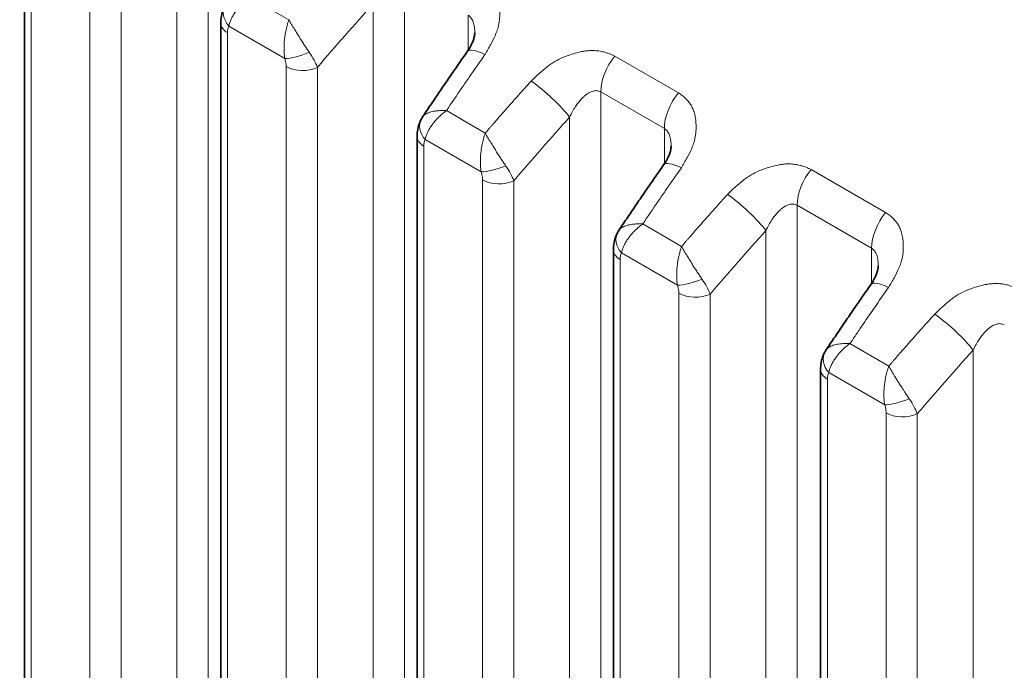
# Model space of a CAD drawing. Header units: millimetres. Extents: x 5 to 415, y 5 to 292.
# Tile 180 of 199: x 372.43 to 378.84, y 246.7 to 250.93. Entities that reach past the tile are written whole.
import ezdxf

# ---------------------------------------------------------------- set-up
doc = ezdxf.new("R2010")
doc.units = ezdxf.units.MM
doc.layers.add('Sichtbar (ISO)', color=7, linetype='Continuous', lineweight=35)
doc.layers.add('Sichtbar schmal (ISO)', color=7, linetype='Continuous', lineweight=18)

msp = doc.modelspace()

# ---------------------------------------------------------------- linework, layer by layer
at = {"layer": 'Sichtbar (ISO)'}
for p, q in [((372.46368646, 251.64447496), (372.46368646, 243.90482257)), ((373.74105738, 250.90698451), (373.74105738, 243.16724368)), ((375.39400313, 250.84489443), (375.39400313, 250.84489393)), ((375.9200807, 250.66107791), (375.92007403, 250.66108013)), ((375.05495536, 250.29791374), (375.05495429, 250.29791213)), ((375.01842831, 250.16949406), (375.01842831, 242.42967303)), ((376.67137405, 250.10740398), (376.67137405, 250.10740348)), ((376.33232629, 249.5604233), (376.33232521, 249.56042168)), ((376.29579923, 249.43200362), (376.29579923, 241.69213779)), ((378.01945565, 249.32908871), (378.01945565, 249.3290882)), ((377.64388083, 248.65368834), (377.64388083, 240.91384371))]:
    msp.add_line(p, q, dxfattribs=at)
for points, knots in [([(391.17686999, 249.23971956), (386.01031567, 252.22261198), (380.84376135, 255.2055044), (370.51065272, 261.17128924), (365.3440984, 264.15418165), (360.17756917, 267.13708788)], [0.0000081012, 0.0000081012, 0.0000081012, 0.0000081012, 4.3839604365, 4.3839604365, 8.7679127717, 8.7679127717, 8.7679127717, 8.7679127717]), ([(373.74105738, 250.9069845), (373.74105738, 250.93842397), (373.74644792, 250.97021735), (373.76179934, 251.00759787), (373.76575018, 251.01572007), (373.77023326, 251.02354792)], [0, 0, 0, 0, 0.019874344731, 0.019874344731, 0.025545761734, 0.025545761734, 0.025545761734, 0.025545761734]), ([(375.34542, 250.72305475), (375.36036193, 250.74446223), (375.3724391, 250.76667303), (375.38409116, 250.79564994), (375.38693222, 250.80418586), (375.39271536, 250.82576689), (375.39400312, 250.83749667), (375.39400313, 250.84489393)], [0, 0, 0, 0, 0.017002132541, 0.017002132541, 0.024501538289, 0.024501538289, 0.037731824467, 0.037731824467, 0.037731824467, 0.037731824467]), ([(375.05495557, 250.29791367), (375.07410313, 250.32654656), (375.09329484, 250.35512264), (375.1317656, 250.41215971), (375.15104464, 250.44062071), (375.1896891, 250.4974262), (375.20905451, 250.52577068), (375.24787073, 250.58234168), (375.26732154, 250.6105682), (375.30630759, 250.66690184), (375.32584282, 250.69500897), (375.34541978, 250.72305568)], [5.717025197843, 5.717025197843, 5.717025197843, 5.717025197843, 5.724219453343, 5.724219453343, 5.731413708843, 5.731413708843, 5.738607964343, 5.738607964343, 5.745802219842, 5.745802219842, 5.752996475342, 5.752996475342, 5.752996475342, 5.752996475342]), ([(375.01842831, 250.16949405), (375.0184283, 250.20093352), (375.02381884, 250.23272691), (375.03917027, 250.27010743), (375.04312111, 250.27822962), (375.04760419, 250.28605748)], [0, 0, 0, 0, 0.019874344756, 0.019874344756, 0.025545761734, 0.025545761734, 0.025545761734, 0.025545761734]), ([(376.62279092, 249.9855643), (376.63773285, 250.00697179), (376.64981002, 250.02918258), (376.66146208, 250.05815949), (376.66430315, 250.06669541), (376.67008629, 250.08827644), (376.67137405, 250.10000623), (376.67137405, 250.10740348)], [0, 0, 0, 0, 0.017002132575, 0.017002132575, 0.024501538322, 0.024501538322, 0.037731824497, 0.037731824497, 0.037731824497, 0.037731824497]), ([(376.3323265, 249.56042323), (376.35147406, 249.58905611), (376.37066577, 249.61763219), (376.40913652, 249.67466927), (376.42841557, 249.70313027), (376.46706002, 249.75993575), (376.48642543, 249.78828023), (376.52524166, 249.84485123), (376.54469247, 249.87307775), (376.58367851, 249.92941139), (376.60321375, 249.95751852), (376.6227907, 249.98556523)], [5.717025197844, 5.717025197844, 5.717025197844, 5.717025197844, 5.72421945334, 5.72421945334, 5.731413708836, 5.731413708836, 5.738607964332, 5.738607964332, 5.745802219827, 5.745802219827, 5.752996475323, 5.752996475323, 5.752996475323, 5.752996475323]), ([(376.29579923, 249.43200361), (376.29579923, 249.46344308), (376.30118976, 249.49523646), (376.31654119, 249.53261698), (376.32049203, 249.54073918), (376.32497511, 249.54856703)], [0, 0, 0, 0, 0.019874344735, 0.019874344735, 0.025545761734, 0.025545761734, 0.025545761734, 0.025545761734]), ([(377.97087252, 249.20724902), (377.98581446, 249.22865651), (377.99789163, 249.25086731), (378.00954369, 249.27984421), (378.01238475, 249.28838013), (378.01816789, 249.30996116), (378.01945565, 249.32169095), (378.01945565, 249.3290882)], [0, 0, 0, 0, 0.017002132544, 0.017002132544, 0.024501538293, 0.024501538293, 0.037731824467, 0.037731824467, 0.037731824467, 0.037731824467]), ([(377.68040454, 248.78210263), (377.69955233, 248.81073588), (377.71874428, 248.83931231), (377.7572155, 248.89635011), (377.77649478, 248.92481147), (377.81513971, 248.98161766), (377.83450536, 249.0099625), (377.87332206, 249.06653421), (377.89277311, 249.09476108), (377.93175963, 249.15109542), (377.95129511, 249.1792029), (377.97087231, 249.20724996)], [5.717024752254, 5.717024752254, 5.717024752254, 5.717024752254, 5.724219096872, 5.724219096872, 5.731413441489, 5.731413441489, 5.738607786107, 5.738607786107, 5.745802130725, 5.745802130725, 5.752996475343, 5.752996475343, 5.752996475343, 5.752996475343]), ([(377.64388083, 248.65368862), (377.643881, 248.68509335), (377.649259, 248.71684717), (377.66458598, 248.75422392), (377.66854464, 248.76236997), (377.67303876, 248.77022041)], [0, 0, 0, 0, 0.019851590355, 0.019851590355, 0.025538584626, 0.025538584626, 0.025538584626, 0.025538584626])]:
    msp.add_open_spline(points, degree=3, knots=knots, dxfattribs=at)
for points in [[(375.04760549, 250.28605975), (375.04992162, 250.29010364), (375.05237648, 250.29405735), (375.05495429, 250.29791213)], [(376.32497641, 249.5485693), (376.32729254, 249.55261319), (376.3297474, 249.55656691), (376.33232521, 249.56042168)], [(377.67303983, 248.77022227), (377.67536013, 248.77427519), (377.67781985, 248.77823783), (377.68040326, 248.78210134)]]:
    msp.add_open_spline(points, degree=3, dxfattribs=at)
at = {"layer": 'Sichtbar schmal (ISO)'}
for p, q in [((373.65897474, 251.93570047), (373.65897464, 243.3689008)), ((373.45648928, 251.77110424), (373.45649042, 243.54429646)), ((372.50762048, 251.58323769), (372.50762047, 243.84358531)), ((372.89005891, 243.62277492), (372.8900593, 251.36243654)), ((373.0925423, 243.61767025), (373.09254259, 251.35733176)), ((374.93634566, 251.19821002), (374.93634546, 242.63139471)), ((374.18510271, 250.93003324), (373.93240145, 251.07597101)), ((374.7338602, 251.03361379), (374.7338614, 242.80675429)), ((375.35006914, 250.95934672), (375.35006915, 250.72987214)), ((373.79433038, 250.88776041), (374.15809403, 250.67773748)), ((375.54799727, 250.88861514), (375.54800283, 250.88861193)), ((373.78499141, 250.84574724), (373.78499139, 243.10600642)), ((376.71898733, 250.453544), (376.30526386, 250.69240735)), ((374.16742983, 242.88519552), (374.16743023, 250.62494609)), ((374.3699132, 242.88009073), (374.36991351, 250.61984131)), ((376.21371657, 250.46071958), (376.21371618, 241.89391735)), ((376.62744007, 250.22185628), (376.21371657, 250.46071958)), ((375.46247363, 250.19254279), (375.20977238, 250.33848057)), ((376.01123113, 250.29612334), (376.01123228, 242.06923316)), ((376.62744007, 250.22185628), (376.62744007, 249.9923817)), ((375.0717013, 250.15026997), (375.43546495, 249.94024703)), ((375.06236233, 250.10825679), (375.06236231, 242.36843577)), ((378.06706893, 249.67522872), (377.58263479, 249.95491691)), ((375.44480076, 242.14762951), (375.44480115, 249.88745564)), ((375.64728414, 242.14252484), (375.64728444, 249.88235087)), ((377.49108748, 249.72322914), (377.49108684, 241.1564874)), ((377.97552167, 249.443541), (377.49108748, 249.72322914)), ((376.73984455, 249.45505234), (376.4871433, 249.60099012)), ((377.28860205, 249.55863289), (377.2886032, 241.33175284)), ((377.97552167, 249.443541), (377.97552168, 249.21406643)), ((376.34907222, 249.41277952), (376.71283588, 249.20275658)), ((376.33973326, 249.37076635), (376.33973324, 241.63090053)), ((376.72217168, 241.41010406), (376.72217208, 249.1499652)), ((376.92465507, 241.40499939), (376.92465536, 249.14486042)), ((378.0879244, 248.67673583), (377.83509558, 248.82270664)), ((378.63668365, 248.78031762), (378.6366848, 240.55351749)), ((377.69715042, 248.63445935), (378.06091807, 248.42443815)), ((377.68781483, 248.59245109), (377.68781484, 240.85260645)), ((378.07025341, 240.63182581), (378.07025368, 248.37164992)), ((378.27273744, 240.6267215), (378.27273739, 248.36654547))]:
    msp.add_line(p, q, dxfattribs=at)
for centre, major_axis, ratio, start_param, end_param in [((373.90037344, 250.9489589), (-0.13010374, 0.07465259), 0.7737862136, 0.0006087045, 1.1481971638), ((380.37995714, 243.5023122), (8.26158775, 12.00711997), 0.6254768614, 1.3631952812, 1.401417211), ((373.89105738, 250.90698451), (-0.15, 0), 0.5773502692, 0, 0.7853985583), ((373.9121092, 250.74217359), (-0.10332726, 0.16115946), 0.4594432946, 0.2360660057, 0.620053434), ((375.55041898, 250.57996366), (-0.2049992, 0.14309202), 0.2476387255, 5.3299306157, 6.2831853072), ((374.26413698, 250.73903949), (0.14179994, 0.04891598), 0.2605784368, 3.7824568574, 5.0055762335), ((374.19969791, 250.72484792), (-0.16859, 0.1929492), 0.3461203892, 3.8707830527, 4.383754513), ((380.28007555, 243.57634022), (6.46431637, 13.34343299), 0.5248289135, 1.2756014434, 1.2880780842), ((376.39049329, 250.56278154), (-0.125, -0.21650635), 0.5773502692, 4.4300756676, 5.4977866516), ((374.27349595, 250.6861835), (0.15, 0), 0.5773502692, 3.9269936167, 5.4105167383), ((380.28001973, 243.57636727), (6.46431493, 13.34343002), 0.5248289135, 1.2880780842, 1.2940074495), ((375.85053298, 250.40669227), (0.18568232, -0.16739796), 0.1608181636, 0.6863492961, 2.2121574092), ((380.27996552, 243.57639353), (6.46431353, 13.34342712), 0.5248289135, 1.2940074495, 1.3063735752), ((376.80421676, 250.32391818), (0.125, 0.21650635), 0.5773502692, 1.288483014, 2.3561936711), ((381.50395177, 242.87035344), (-8.40315172, -12.21286441), 0.6254768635, 4.5173166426, 4.5275985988), ((375.17774437, 250.21146845), (-0.13010374, 0.07465259), 0.7737862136, 0.0006087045, 1.1481971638), ((381.50396109, 242.87034703), (-8.40315135, -12.21286386), 0.6254768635, 4.5275985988, 4.5303262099), ((381.65732809, 242.76482173), (8.26158775, 12.00711998), 0.6254768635, 1.3631952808, 1.4014172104), ((381.50399238, 242.8703255), (8.40315008, 12.21286203), 0.6254768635, 1.3904848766, 1.3916922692), ((375.16842831, 250.16949406), (-0.15, 0), 0.5773502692, 0, 0.7853985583), ((375.18948436, 250.00467877), (-0.10333168, 0.16116373), 0.4594379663, 0.2360593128, 0.6200401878), ((375.5415079, 250.00154905), (0.14179994, 0.04891598), 0.2605784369, 3.7824568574, 5.0055762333), ((375.47706916, 249.9873574), (-0.16858971, 0.19294904), 0.3461200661, 3.8707834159, 4.383755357), ((376.82778991, 249.84247321), (-0.2049992, 0.14309202), 0.2476387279, 5.3299306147, 6.2831853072), ((381.55744655, 242.83884974), (6.46431627, 13.34343303), 0.5248289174, 1.2756014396, 1.2880781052), ((377.66786422, 249.82529109), (-0.125, -0.21650635), 0.5773502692, 4.4300756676, 5.4977866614), ((375.55086687, 249.94869306), (0.15, 0), 0.5773502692, 3.9269936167, 5.4105167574), ((381.55739073, 242.83887679), (6.46431483, 13.34343007), 0.5248289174, 1.2880781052, 1.2940074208), ((377.1279039, 249.66920182), (0.18568232, -0.16739796), 0.1608181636, 0.6863492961, 2.2121574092), ((381.55733652, 242.83890305), (6.46431343, 13.34342717), 0.5248289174, 1.2940074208, 1.3063735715), ((382.78132266, 242.13286302), (-8.40315173, -12.2128644), 0.6254768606, 4.5173166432, 4.5275985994), ((378.15229836, 249.54560291), (0.125, 0.21650635), 0.5773502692, 1.288483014, 2.3561936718), ((376.45511529, 249.473978), (-0.13010374, 0.07465259), 0.7737862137, 0.0006087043, 1.1481971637), ((382.78133198, 242.13285661), (-8.40315136, -12.21286385), 0.6254768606, 4.5275985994, 4.5303262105), ((382.93469898, 242.02733131), (8.26158776, 12.00711997), 0.6254768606, 1.3631952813, 1.4014172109), ((382.78136327, 242.13283508), (8.40315009, 12.21286202), 0.6254768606, 1.3904848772, 1.3916922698), ((376.44579923, 249.43200362), (-0.15, 0), 0.5773502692, 0, 0.7853985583), ((376.46685237, 249.26719133), (-0.10332863, 0.16116079), 0.4594416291, 0.2360639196, 0.6200493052), ((376.81887883, 249.2640586), (0.14179994, 0.04891598), 0.2605784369, 3.7824568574, 5.0055762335), ((376.75444009, 249.24986695), (-0.1685897, 0.19294904), 0.346120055, 3.8707834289, 4.3837553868), ((378.17587151, 249.06415793), (-0.2049992, 0.14309202), 0.2476387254, 5.3298463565, 6.2831853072), ((376.8282378, 249.21120261), (0.15, 0), 0.5773502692, 3.9269936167, 5.410516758), ((382.90543544, 242.06057938), (6.4643139, 13.34342807), 0.5248289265, 1.2881239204, 1.2984041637), ((378.47598551, 248.89088655), (0.18568232, -0.16739796), 0.1608181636, 0.6863492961, 2.2121574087), ((382.90542428, 242.06058479), (6.46431361, 13.34342747), 0.5248289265, 1.2984041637, 1.301102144), ((384.12940428, 241.35454773), (-8.40315172, -12.2128644), 0.6254768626, 4.5173166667, 4.5275970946), ((382.90538692, 242.06060289), (-6.46431264, -13.34342547), 0.5248289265, 4.44447761, 4.4456480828), ((377.80321637, 248.69569665), (-0.13017685, 0.07452507), 0.7739398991, 6.2831798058, 7.4306202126), ((384.12941359, 241.35454132), (-8.40315135, -12.21286386), 0.6254768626, 4.5275970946, 4.5303257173), ((384.2827806, 241.24901602), (8.26158775, 12.00711998), 0.6254768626, 1.3631952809, 1.4014171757), ((384.12944493, 241.35451976), (8.40315009, 12.21286202), 0.6254768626, 1.3904843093, 1.3916919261), ((377.79388083, 248.65368834), (-0.15, 0), 0.5773502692, 6.2831821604, 7.0685835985), ((377.76307501, 248.54249231), (-0.04817104, 0.10876801), 0.5316293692, 0.3728369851, 0.8760511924), ((378.16695678, 248.48575387), (-0.14179558, -0.0489286), 0.260628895, 0.6408357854, 1.863941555), ((378.10256157, 248.47153737), (-0.1685529, 0.19292526), 0.3460930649, 3.8708323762, 4.3839001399), ((378.1763194, 248.43288733), (0.15, 0), 0.5773502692, 3.9269936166, 5.4105201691)]:
    msp.add_ellipse(centre, major_axis=major_axis, ratio=ratio, start_param=start_param, end_param=end_param, dxfattribs=at)
for points, knots in [([(375.46071106, 250.70433867), (375.47414225, 250.72615338), (375.48625221, 250.74702081), (375.49693915, 250.7667749), (375.50819772, 250.78758562), (375.51787159, 250.8071619), (375.5257571, 250.82496413), (375.52867252, 250.83154594), (375.53134423, 250.83788316), (375.53376284, 250.84394046), (375.53886907, 250.85672872), (375.54266901, 250.86835857), (375.54566573, 250.87943015), (375.55032074, 250.89662839), (375.55311296, 250.91248814), (375.55472215, 250.92948424), (375.55515467, 250.93405253), (375.55549308, 250.93870315), (375.55572872, 250.94348153), (375.55621657, 250.9533743), (375.55653717, 250.96381508), (375.55647103, 250.97445806), (375.55638781, 250.9878489), (375.55567718, 251.00155529), (375.55417757, 251.01487059), (375.55277265, 251.02734516), (375.55067646, 251.03947114), (375.54807409, 251.05072926), (375.54538966, 251.06234243), (375.54188656, 251.07299223), (375.53776113, 251.08292634), (375.53366021, 251.09280141), (375.52894449, 251.10197284), (375.52366202, 251.11066807), (375.51923779, 251.11795058), (375.51441307, 251.12490003), (375.50914128, 251.1316188), (375.50831307, 251.13267432), (375.5074755, 251.13372446), (375.50662844, 251.13476908), (375.50067644, 251.14210927), (375.49425777, 251.14917838), (375.48734629, 251.15592599), (375.48065021, 251.16246333), (375.47349127, 251.16869911), (375.46585347, 251.17458056), (375.45825043, 251.18043526), (375.4501725, 251.18593905), (375.44161641, 251.19103444)], [0, 0, 0, 0, 0.0818671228, 0.0818671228, 0.0818671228, 0.1681132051, 0.1681132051, 0.1681132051, 0.2, 0.2, 0.2, 0.2673198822, 0.2673198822, 0.2673198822, 0.3718924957, 0.3718924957, 0.3718924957, 0.4, 0.4, 0.4, 0.4581915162, 0.4581915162, 0.4581915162, 0.5314071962, 0.5314071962, 0.5314071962, 0.6, 0.6, 0.6, 0.6707561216, 0.6707561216, 0.6707561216, 0.7410917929, 0.7410917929, 0.7410917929, 0.8, 0.8, 0.8, 0.8092545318, 0.8092545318, 0.8092545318, 0.8742829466, 0.8742829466, 0.8742829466, 0.9372848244, 0.9372848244, 0.9372848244, 1, 1, 1, 1]), ([(373.79433037, 250.88776041), (373.7959258, 250.89549064), (373.79809674, 250.90339012), (373.80079096, 250.91137672), (373.80325639, 250.9186851), (373.80616077, 250.92606553), (373.80947831, 250.93343227), (373.81245656, 250.94004561), (373.81576789, 250.94664692), (373.81938865, 250.95315375), (373.82365162, 250.96081466), (373.82833689, 250.96834148), (373.83342159, 250.97579892), (373.83827693, 250.98291998), (373.84349759, 250.98997826), (373.84910399, 250.99701257), (373.8542383, 251.00345455), (373.85969685, 251.00987655), (373.86551521, 251.01628917), (373.87211455, 251.02356255), (373.87917188, 251.03082545), (373.88666068, 251.03798055), (373.89347905, 251.0444951), (373.90065489, 251.05091973), (373.90814775, 251.05717626), (373.91590095, 251.06365018), (373.92399324, 251.06994314), (373.93240975, 251.07597983)], [0, 0, 0, 0, 0.1218067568, 0.1218067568, 0.1218067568, 0.2332696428, 0.2332696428, 0.2332696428, 0.3333333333, 0.3333333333, 0.3333333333, 0.4511449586, 0.4511449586, 0.4511449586, 0.56364229, 0.56364229, 0.56364229, 0.6666666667, 0.6666666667, 0.6666666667, 0.7835196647, 0.7835196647, 0.7835196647, 0.8899114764, 0.8899114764, 0.8899114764, 1, 1, 1, 1]), ([(374.18510182, 250.93003386), (374.18072069, 250.91751395), (374.17668871, 250.90469655), (374.17314108, 250.89180007), (374.16976308, 250.87952023), (374.166824, 250.86717399), (374.1643486, 250.85501609), (374.16360094, 250.85134397), (374.16289524, 250.8476888), (374.16223131, 250.84405674), (374.16076598, 250.83604055), (374.15949982, 250.82814301), (374.15841244, 250.82031121), (374.15690286, 250.80943856), (374.15573603, 250.79869261), (374.15486992, 250.78791072), (374.15415844, 250.77905384), (374.15365017, 250.77017116), (374.15333661, 250.76117693), (374.15329681, 250.76003512), (374.15326024, 250.75889161), (374.15322711, 250.75774661), (374.1529566, 250.7483994), (374.15291708, 250.7389549), (374.1531846, 250.72953032), (374.15343548, 250.72069219), (374.15395585, 250.71187192), (374.15477777, 250.70315526), (374.15558887, 250.69455334), (374.1566928, 250.68605252), (374.15809403, 250.67773748)], [0.00000004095, 0.00000004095, 0.00000004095, 0.00000004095, 0.14882420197, 0.14882420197, 0.14882420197, 0.29053246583, 0.29053246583, 0.29053246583, 0.33333333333, 0.33333333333, 0.33333333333, 0.4277975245, 0.4277975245, 0.4277975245, 0.55893926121, 0.55893926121, 0.55893926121, 0.66666666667, 0.66666666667, 0.66666666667, 0.6803425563, 0.6803425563, 0.6803425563, 0.79198581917, 0.79198581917, 0.79198581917, 0.89668199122, 0.89668199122, 0.89668199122, 1, 1, 1, 1]), ([(374.3173206, 250.71780346), (374.31231209, 250.72511236), (374.30220131, 250.74003532), (374.28673907, 250.7633511), (374.27088208, 250.7877637), (374.25442632, 250.81363904), (374.23735008, 250.84109639), (374.21973424, 250.87012659), (374.20182349, 250.90049202), (374.19060733, 250.92017785), (374.1851045, 250.9300335)], [0.00000064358, 0.00000064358, 0.00000064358, 0.00000064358, 0.10546038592, 0.21059619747, 0.31992278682, 0.43515728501, 0.55879406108, 0.69284824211, 0.83925888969, 1, 1, 1, 1]), ([(375.35006914, 250.95934675), (375.35327856, 250.95749373), (375.35937002, 250.95315), (375.36756276, 250.94472971), (375.3748014, 250.93440611), (375.38111076, 250.92197256), (375.38641529, 250.90717359), (375.39055979, 250.88970442), (375.39330906, 250.86923757), (375.3939882, 250.85373025), (375.39400313, 250.84526072), (375.39400313, 250.84489443)], [0, 0, 0, 0, 0.05541657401, 0.11012063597, 0.16573006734, 0.22336512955, 0.28408898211, 0.34891891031, 0.41891078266, 0.49506722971, 0.49850582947, 0.49850582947, 0.49850582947, 0.49850582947]), ([(376.30526386, 250.69240735), (376.29448486, 250.69805192), (376.28349291, 250.70304499), (376.27239436, 250.70738019), (376.26186707, 250.71149226), (376.25124277, 250.71501223), (376.24060195, 250.71796405), (376.23026329, 250.72083205), (376.21990897, 250.72316326), (376.20962679, 250.72498741), (376.19807057, 250.72703758), (376.18658155, 250.72832896), (376.17485963, 250.72895642), (376.16321746, 250.72957962), (376.15133969, 250.729546), (376.13888631, 250.72875737), (376.12913418, 250.72813981), (376.1190277, 250.727055), (376.10841325, 250.72538031), (376.10569946, 250.72495214), (376.10295123, 250.72449692), (376.10017421, 250.72401378), (376.08672822, 250.72167447), (376.07260496, 250.71865824), (376.05843736, 250.71503923), (376.04323392, 250.71115563), (376.02798606, 250.70657921), (376.01340666, 250.70171929), (376.00527744, 250.69900949), (375.99735482, 250.69621708), (375.98974382, 250.69344373), (375.98111566, 250.69029974), (375.97294837, 250.68704803), (375.96500492, 250.68362631), (375.94786648, 250.67624376), (375.93172317, 250.66812733), (375.91453003, 250.65780312), (375.90588152, 250.65260983), (375.896977, 250.64684297), (375.88763914, 250.64022906), (375.88009615, 250.63488643), (375.87220796, 250.62902892), (375.86405113, 250.62269902), (375.84802459, 250.61026202), (375.83097431, 250.59600433), (375.81330476, 250.58021254), (375.79644414, 250.56514371), (375.77901151, 250.54868371), (375.76112567, 250.53089602)], [0, 0, 0, 0, 0.0696834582, 0.0696834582, 0.0696834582, 0.1357802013, 0.1357802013, 0.1357802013, 0.2, 0.2, 0.2, 0.2721771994, 0.2721771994, 0.2721771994, 0.3438633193, 0.3438633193, 0.3438633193, 0.4, 0.4, 0.4, 0.4143524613, 0.4143524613, 0.4143524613, 0.4838453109, 0.4838453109, 0.4838453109, 0.5584189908, 0.5584189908, 0.5584189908, 0.6, 0.6, 0.6, 0.6471380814, 0.6471380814, 0.6471380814, 0.7488411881, 0.7488411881, 0.7488411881, 0.8, 0.8, 0.8, 0.841325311, 0.841325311, 0.841325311, 0.9225212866, 0.9225212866, 0.9225212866, 1, 1, 1, 1]), ([(375.76112567, 250.53089602), (375.747502, 250.51578352), (375.73376482, 250.50048423), (375.72013726, 250.48528216), (375.70647459, 250.47004092), (375.69292182, 250.45489779), (375.67937319, 250.43969835), (375.66582455, 250.42449891), (375.65228018, 250.40924298), (375.63879515, 250.39396863)], [0.00085647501, 0.00085647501, 0.00085647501, 0.00085647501, 0.33333333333, 0.33333333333, 0.33333333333, 0.66666666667, 0.66666666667, 0.66666666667, 1, 1, 1, 1]), ([(376.01123151, 250.29612309), (376.01711807, 250.30878243), (376.02917247, 250.33241143), (376.04844451, 250.36407529), (376.06760007, 250.39070136), (376.08629069, 250.41267146), (376.10419743, 250.43032214), (376.12105619, 250.44402224), (376.13672967, 250.45422374), (376.15125229, 250.46142205), (376.1647981, 250.46605164), (376.17758096, 250.46838938), (376.18990541, 250.46853099), (376.20211315, 250.46627527), (376.20986898, 250.4629409), (376.21371657, 250.46071959)], [0.00000382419, 0.00000382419, 0.00000382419, 0.00000382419, 0.11501556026, 0.22023128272, 0.31702701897, 0.40631380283, 0.48850401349, 0.56383288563, 0.63287436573, 0.69672357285, 0.75695147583, 0.81530023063, 0.87314538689, 0.93356802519, 0.99999985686, 0.99999985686, 0.99999985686, 0.99999985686]), ([(376.73808198, 249.96684823), (376.75151317, 249.98866294), (376.76362313, 250.00953036), (376.77431007, 250.02928446), (376.78556864, 250.05009517), (376.79524252, 250.06967146), (376.80312802, 250.08747368), (376.80604344, 250.0940555), (376.80871515, 250.10039271), (376.81113377, 250.10645001), (376.81623999, 250.11923828), (376.82003994, 250.13086812), (376.82303666, 250.1419397), (376.82769167, 250.15913794), (376.83048388, 250.1749977), (376.83209307, 250.19199379), (376.83252559, 250.19656208), (376.832864, 250.2012127), (376.83309964, 250.20599108), (376.83358749, 250.21588386), (376.8339081, 250.22632464), (376.83384195, 250.23696762), (376.83375874, 250.25035845), (376.83304811, 250.26406484), (376.8315485, 250.27738015), (376.83014357, 250.28985471), (376.82804738, 250.3019807), (376.82544502, 250.31323881), (376.82276058, 250.32485199), (376.81925748, 250.33550179), (376.81513205, 250.34543589), (376.81103113, 250.35531097), (376.80631542, 250.36448239), (376.80103294, 250.37317762), (376.79660871, 250.38046013), (376.79178399, 250.38740959), (376.7865122, 250.39412835), (376.785684, 250.39518387), (376.78484642, 250.39623401), (376.78399936, 250.39727863), (376.77804737, 250.40461883), (376.77162869, 250.41168793), (376.76471722, 250.41843555), (376.75802114, 250.42497288), (376.75086219, 250.43120866), (376.74322439, 250.43709012), (376.73562135, 250.44294481), (376.72754342, 250.4484486), (376.71898733, 250.453544)], [0, 0, 0, 0, 0.0818671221, 0.0818671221, 0.0818671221, 0.1681132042, 0.1681132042, 0.1681132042, 0.2, 0.2, 0.2, 0.2673198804, 0.2673198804, 0.2673198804, 0.3718924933, 0.3718924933, 0.3718924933, 0.4, 0.4, 0.4, 0.4581915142, 0.4581915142, 0.4581915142, 0.5314071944, 0.5314071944, 0.5314071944, 0.6, 0.6, 0.6, 0.6707561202, 0.6707561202, 0.6707561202, 0.7410917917, 0.7410917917, 0.7410917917, 0.8, 0.8, 0.8, 0.8092545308, 0.8092545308, 0.8092545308, 0.8742829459, 0.8742829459, 0.8742829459, 0.937284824, 0.937284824, 0.937284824, 1, 1, 1, 1]), ([(375.20978067, 250.33848939), (375.20971007, 250.33851228), (375.20052168, 250.33894592), (375.18309115, 250.33927795), (375.15872861, 250.33829452), (375.13652926, 250.33593243), (375.11636106, 250.33221441), (375.09851391, 250.32720866), (375.08317151, 250.32100688), (375.07019939, 250.31355355), (375.06095141, 250.3057564), (375.05650408, 250.30022944), (375.05495536, 250.29791374)], [0, 0, 0, 0, 0.00050940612, 0.11739335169, 0.22840776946, 0.33848679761, 0.44821388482, 0.5567717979, 0.66291802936, 0.76804910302, 0.87833572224, 0.95303469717, 0.95303469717, 0.95303469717, 0.95303469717]), ([(375.0717013, 250.15026997), (375.07329672, 250.1580002), (375.07546766, 250.16589967), (375.07816188, 250.17388627), (375.08062731, 250.18119465), (375.0835317, 250.18857508), (375.08684923, 250.19594182), (375.08982749, 250.20255517), (375.09313881, 250.20915648), (375.09675958, 250.2156633), (375.10102254, 250.22332421), (375.10570781, 250.23085103), (375.11079251, 250.23830848), (375.11564785, 250.24542953), (375.12086851, 250.25248781), (375.12647491, 250.25952212), (375.13160922, 250.2659641), (375.13706778, 250.2723861), (375.14288614, 250.27879873), (375.14948548, 250.2860721), (375.15654281, 250.29333501), (375.16403161, 250.30049011), (375.17084997, 250.30700465), (375.17802581, 250.31342928), (375.18551867, 250.31968581), (375.19327188, 250.32615974), (375.20136416, 250.3324527), (375.20978067, 250.33848939)], [0, 0, 0, 0, 0.1218067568, 0.1218067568, 0.1218067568, 0.2332696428, 0.2332696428, 0.2332696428, 0.3333333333, 0.3333333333, 0.3333333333, 0.4511449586, 0.4511449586, 0.4511449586, 0.56364229, 0.56364229, 0.56364229, 0.6666666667, 0.6666666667, 0.6666666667, 0.7835196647, 0.7835196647, 0.7835196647, 0.8899114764, 0.8899114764, 0.8899114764, 1, 1, 1, 1]), ([(375.48432736, 250.21792347), (375.48225051, 250.2155106), (375.47987744, 250.21275664), (375.47749409, 250.2100094), (375.47497691, 250.2071079), (375.47244823, 250.20421396), (375.46994119, 250.20130562), (375.46743424, 250.19839739), (375.46494894, 250.19547477), (375.46247302, 250.19254373)], [0.01772211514, 0.01772211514, 0.01772211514, 0.01772211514, 0.33333333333, 0.33333333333, 0.33333333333, 0.66666666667, 0.66666666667, 0.66666666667, 0.99998805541, 0.99998805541, 0.99998805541, 0.99998805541]), ([(375.49595972, 250.23129648), (375.49792222, 250.2335506), (375.49987708, 250.23579849), (375.50183882, 250.23805655), (375.50380056, 250.24031461), (375.5057692, 250.24258284), (375.50770311, 250.24481063), (375.50951602, 250.24689901), (375.51129844, 250.24895184), (375.51281379, 250.25069898)], [0, 0, 0, 0, 0.33333333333, 0.33333333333, 0.33333333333, 0.66666666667, 0.66666666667, 0.66666666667, 0.97914172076, 0.97914172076, 0.97914172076, 0.97914172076]), ([(376.62744007, 250.2218563), (376.63064949, 250.22000328), (376.63674094, 250.21565956), (376.64493368, 250.20723926), (376.65217233, 250.19691566), (376.65848169, 250.18448211), (376.66378621, 250.16968314), (376.66793071, 250.15221398), (376.67067999, 250.13174713), (376.67135912, 250.1162398), (376.67137405, 250.10777028), (376.67137405, 250.10740398)], [0, 0, 0, 0, 0.05541657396, 0.11012063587, 0.16573006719, 0.22336512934, 0.28408898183, 0.34891890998, 0.41891078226, 0.49506722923, 0.49850582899, 0.49850582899, 0.49850582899, 0.49850582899]), ([(375.46247275, 250.19254341), (375.45809161, 250.1800235), (375.45405963, 250.16720611), (375.45051201, 250.15430963), (375.44713401, 250.14202978), (375.44419493, 250.12968354), (375.44171952, 250.11752564), (375.44097186, 250.11385353), (375.44026616, 250.11019836), (375.43960223, 250.10656629), (375.4381369, 250.09855011), (375.43687074, 250.09065257), (375.43578336, 250.08282076), (375.43427378, 250.07194811), (375.43310696, 250.06120217), (375.43224084, 250.05042027), (375.43152936, 250.0415634), (375.4310211, 250.03268071), (375.43070754, 250.02368648), (375.43066773, 250.02254467), (375.43063117, 250.02140116), (375.43059803, 250.02025616), (375.43032753, 250.01090896), (375.430288, 250.00146446), (375.43055553, 249.99203987), (375.43080641, 249.98320174), (375.43132677, 249.97438147), (375.43214869, 249.96566481), (375.43295979, 249.95706289), (375.43406372, 249.94856207), (375.43546495, 249.94024703)], [0.00000004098, 0.00000004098, 0.00000004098, 0.00000004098, 0.14882420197, 0.14882420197, 0.14882420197, 0.29053246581, 0.29053246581, 0.29053246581, 0.33333333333, 0.33333333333, 0.33333333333, 0.42779752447, 0.42779752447, 0.42779752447, 0.55893926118, 0.55893926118, 0.55893926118, 0.66666666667, 0.66666666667, 0.66666666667, 0.68034255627, 0.68034255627, 0.68034255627, 0.79198581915, 0.79198581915, 0.79198581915, 0.89668199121, 0.89668199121, 0.89668199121, 1, 1, 1, 1]), ([(375.59469152, 249.98031301), (375.58968302, 249.98762192), (375.57957223, 250.00254487), (375.56411, 250.02586065), (375.54825301, 250.05027326), (375.53179724, 250.0761486), (375.51472101, 250.10360594), (375.49710517, 250.13263614), (375.47919442, 250.16300157), (375.46797826, 250.18268741), (375.46247543, 250.19254305)], [0.00000064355, 0.00000064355, 0.00000064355, 0.00000064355, 0.10546038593, 0.21059619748, 0.31992278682, 0.43515728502, 0.55879406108, 0.6928482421, 0.83925888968, 1, 1, 1, 1]), ([(377.58263479, 249.95491691), (377.57185578, 249.96056148), (377.56086384, 249.96555454), (377.54976528, 249.96988975), (377.53923799, 249.97400181), (377.5286137, 249.97752178), (377.51797287, 249.9804736), (377.50763421, 249.9833416), (377.49727989, 249.98567282), (377.48699772, 249.98749696), (377.47544149, 249.98954714), (377.46395247, 249.99083851), (377.45223055, 249.99146598), (377.44058838, 249.99208917), (377.42871062, 249.99205555), (377.41625723, 249.99126693), (377.40650511, 249.99064936), (377.39639863, 249.98956455), (377.38578418, 249.98788986), (377.38307038, 249.98746169), (377.38032215, 249.98700648), (377.37754513, 249.98652333), (377.36409915, 249.98418402), (377.34997589, 249.9811678), (377.33580828, 249.97754879), (377.32060484, 249.97366518), (377.30535699, 249.96908876), (377.29077759, 249.96422885), (377.28264836, 249.96151904), (377.27472574, 249.95872663), (377.26711475, 249.95595328), (377.25848658, 249.95280929), (377.2503193, 249.94955758), (377.24237585, 249.94613586), (377.2252374, 249.93875331), (377.20909409, 249.93063688), (377.19190096, 249.92031268), (377.18325244, 249.91511938), (377.17434792, 249.90935253), (377.16501006, 249.90273861), (377.15746708, 249.89739599), (377.14957889, 249.89153848), (377.14142206, 249.88520857), (377.12539552, 249.87277157), (377.10834523, 249.85851388), (377.09067568, 249.84272209), (377.07381506, 249.82765326), (377.05638243, 249.81119326), (377.03849659, 249.79340557)], [0, 0, 0, 0, 0.0696834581, 0.0696834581, 0.0696834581, 0.1357802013, 0.1357802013, 0.1357802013, 0.2, 0.2, 0.2, 0.2721771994, 0.2721771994, 0.2721771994, 0.3438633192, 0.3438633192, 0.3438633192, 0.4, 0.4, 0.4, 0.4143524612, 0.4143524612, 0.4143524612, 0.4838453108, 0.4838453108, 0.4838453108, 0.5584189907, 0.5584189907, 0.5584189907, 0.6, 0.6, 0.6, 0.6471380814, 0.6471380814, 0.6471380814, 0.7488411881, 0.7488411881, 0.7488411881, 0.8, 0.8, 0.8, 0.841325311, 0.841325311, 0.841325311, 0.9225212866, 0.9225212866, 0.9225212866, 1, 1, 1, 1]), ([(377.03849659, 249.79340557), (377.02487293, 249.77829307), (377.01113574, 249.76299379), (376.99750818, 249.74779171), (376.98384552, 249.73255048), (376.97029275, 249.71740734), (376.95674411, 249.7022079), (376.94319548, 249.68700846), (376.92965111, 249.67175253), (376.91616607, 249.65647818)], [0.00085647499, 0.00085647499, 0.00085647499, 0.00085647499, 0.33333333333, 0.33333333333, 0.33333333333, 0.66666666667, 0.66666666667, 0.66666666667, 1, 1, 1, 1]), ([(377.28860243, 249.55863265), (377.294489, 249.57129198), (377.30654339, 249.59492098), (377.32581543, 249.62658484), (377.34497099, 249.65321091), (377.36366161, 249.67518101), (377.38156836, 249.69283169), (377.39842712, 249.70653179), (377.4141006, 249.71673329), (377.42862322, 249.7239316), (377.44216902, 249.7285612), (377.45495188, 249.73089894), (377.46727633, 249.73104054), (377.47948407, 249.72878482), (377.48723989, 249.72545046), (377.49108748, 249.72322916)], [0.00000382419, 0.00000382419, 0.00000382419, 0.00000382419, 0.11501556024, 0.22023128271, 0.31702701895, 0.40631380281, 0.48850401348, 0.56383288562, 0.63287436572, 0.69672357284, 0.75695147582, 0.81530023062, 0.87314538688, 0.93356802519, 0.99999976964, 0.99999976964, 0.99999976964, 0.99999976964]), ([(378.08617082, 249.18852944), (378.09959482, 249.21034751), (378.1117048, 249.23121502), (378.12239174, 249.25096916), (378.1336503, 249.27177992), (378.14332416, 249.2913562), (378.15120965, 249.3091584), (378.15412503, 249.31574015), (378.15679671, 249.3220773), (378.1592153, 249.32813454), (378.16432155, 249.34092288), (378.16812151, 249.35255278), (378.17111825, 249.36362442), (378.17577325, 249.38082264), (378.17856547, 249.39668239), (378.18017467, 249.41367852), (378.18060718, 249.41824671), (378.18094559, 249.42289722), (378.18118123, 249.4276755), (378.18166909, 249.43756837), (378.18198971, 249.44800925), (378.18192356, 249.45865234), (378.18184035, 249.47204318), (378.18112972, 249.48574957), (378.1796301, 249.49906487), (378.17822518, 249.51153937), (378.17612901, 249.52366529), (378.17352667, 249.53492335), (378.17084222, 249.54653659), (378.16733911, 249.55718645), (378.16321365, 249.56712061), (378.15911273, 249.57699569), (378.15439702, 249.58616711), (378.14911454, 249.59486234), (378.14469033, 249.60214483), (378.13986563, 249.60909426), (378.13459386, 249.615813), (378.13376564, 249.61686855), (378.13292804, 249.61791871), (378.13208097, 249.61896335), (378.12612897, 249.62630355), (378.11971029, 249.63337265), (378.11279882, 249.64012027), (378.10610274, 249.64665761), (378.09894379, 249.65289339), (378.09130599, 249.65877484), (378.08370295, 249.66462953), (378.07562502, 249.67013333), (378.06706893, 249.67522872)], [0, 0, 0, 0, 0.0818672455, 0.0818672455, 0.0818672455, 0.1681134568, 0.1681134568, 0.1681134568, 0.2, 0.2, 0.2, 0.2673204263, 0.2673204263, 0.2673204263, 0.3718931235, 0.3718931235, 0.3718931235, 0.4, 0.4, 0.4, 0.4581920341, 0.4581920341, 0.4581920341, 0.5314076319, 0.5314076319, 0.5314076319, 0.6, 0.6, 0.6, 0.6707564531, 0.6707564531, 0.6707564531, 0.7410920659, 0.7410920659, 0.7410920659, 0.8, 0.8, 0.8, 0.8092547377, 0.8092547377, 0.8092547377, 0.8742830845, 0.8742830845, 0.8742830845, 0.9372848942, 0.9372848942, 0.9372848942, 1, 1, 1, 1]), ([(376.4871516, 249.60099894), (376.48708099, 249.60102184), (376.47789261, 249.60145548), (376.46046208, 249.60178751), (376.43609954, 249.60080407), (376.41390018, 249.59844198), (376.39373198, 249.59472396), (376.37588484, 249.58971822), (376.36054243, 249.58351643), (376.34757031, 249.57606311), (376.33832233, 249.56826596), (376.33387501, 249.56273899), (376.33232629, 249.5604233)], [0, 0, 0, 0, 0.00050940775, 0.11739335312, 0.22840777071, 0.33848679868, 0.44821388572, 0.55677179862, 0.66291802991, 0.7680491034, 0.87833572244, 0.95303469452, 0.95303469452, 0.95303469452, 0.95303469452]), ([(376.34907222, 249.41277952), (376.35066765, 249.42050975), (376.35283859, 249.42840922), (376.35553281, 249.43639583), (376.35799823, 249.44370421), (376.36090262, 249.45108464), (376.36422016, 249.45845137), (376.36719841, 249.46506472), (376.37050974, 249.47166603), (376.3741305, 249.47817285), (376.37839346, 249.48583377), (376.38307873, 249.49336058), (376.38816344, 249.50081803), (376.39301877, 249.50793909), (376.39823944, 249.51499736), (376.40384584, 249.52203167), (376.40898015, 249.52847365), (376.4144387, 249.53489565), (376.42025706, 249.54130828), (376.4268564, 249.54858166), (376.43391373, 249.55584456), (376.44140253, 249.56299966), (376.4482209, 249.5695142), (376.45539674, 249.57593884), (376.4628896, 249.58219537), (376.4706428, 249.58866929), (376.47873509, 249.59496225), (376.4871516, 249.60099894)], [0, 0, 0, 0, 0.1218067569, 0.1218067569, 0.1218067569, 0.233269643, 0.233269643, 0.233269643, 0.3333333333, 0.3333333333, 0.3333333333, 0.4511449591, 0.4511449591, 0.4511449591, 0.5636422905, 0.5636422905, 0.5636422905, 0.6666666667, 0.6666666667, 0.6666666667, 0.7835196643, 0.7835196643, 0.7835196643, 0.8899114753, 0.8899114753, 0.8899114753, 1, 1, 1, 1]), ([(376.77333065, 249.49380603), (376.77529315, 249.49606016), (376.777248, 249.49830804), (376.77920975, 249.5005661), (376.78117149, 249.50282416), (376.78314012, 249.50509239), (376.78507404, 249.50732018), (376.78688694, 249.50940856), (376.78866936, 249.51146139), (376.79018471, 249.51320853)], [0, 0, 0, 0, 0.33333333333, 0.33333333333, 0.33333333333, 0.66666666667, 0.66666666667, 0.66666666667, 0.97914171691, 0.97914171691, 0.97914171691, 0.97914171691]), ([(376.73984367, 249.45505297), (376.73546253, 249.44253305), (376.73143056, 249.42971566), (376.72788293, 249.41681918), (376.72450493, 249.40453934), (376.72156585, 249.39219309), (376.71909044, 249.38003519), (376.71834278, 249.37636308), (376.71763708, 249.37270791), (376.71697316, 249.36907585), (376.71550783, 249.36105966), (376.71424167, 249.35316212), (376.71315429, 249.34533032), (376.71164471, 249.33445766), (376.71047788, 249.32371172), (376.70961176, 249.31292982), (376.70890029, 249.30407295), (376.70839202, 249.29519026), (376.70807846, 249.28619603), (376.70803865, 249.28505423), (376.70800209, 249.28391072), (376.70796895, 249.28276572), (376.70769845, 249.27341851), (376.70765893, 249.26397401), (376.70792645, 249.25454943), (376.70817733, 249.24571129), (376.7086977, 249.23689102), (376.70951962, 249.22817436), (376.71033072, 249.21957245), (376.71143465, 249.21107163), (376.71283588, 249.20275658)], [0.00000004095, 0.00000004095, 0.00000004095, 0.00000004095, 0.14882420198, 0.14882420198, 0.14882420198, 0.29053246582, 0.29053246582, 0.29053246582, 0.33333333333, 0.33333333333, 0.33333333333, 0.42779752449, 0.42779752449, 0.42779752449, 0.5589392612, 0.5589392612, 0.5589392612, 0.66666666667, 0.66666666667, 0.66666666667, 0.68034255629, 0.68034255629, 0.68034255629, 0.79198581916, 0.79198581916, 0.79198581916, 0.89668199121, 0.89668199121, 0.89668199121, 1, 1, 1, 1]), ([(376.76169828, 249.48043302), (376.75962144, 249.47802015), (376.75724836, 249.47526619), (376.75486501, 249.47251895), (376.75234784, 249.46961745), (376.74981915, 249.46672351), (376.74731211, 249.46381517), (376.74480516, 249.46090694), (376.74231986, 249.45798432), (376.73984395, 249.45505329)], [0.01772211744, 0.01772211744, 0.01772211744, 0.01772211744, 0.33333333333, 0.33333333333, 0.33333333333, 0.66666666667, 0.66666666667, 0.66666666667, 0.99998805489, 0.99998805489, 0.99998805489, 0.99998805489]), ([(376.87206245, 249.24282256), (376.86705394, 249.25013147), (376.85694315, 249.26505442), (376.84148092, 249.28837021), (376.82562393, 249.31278281), (376.80916817, 249.33865815), (376.79209193, 249.36611549), (376.77447609, 249.39514569), (376.75656534, 249.42551112), (376.74534918, 249.44519696), (376.73984635, 249.4550526)], [0.00000064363, 0.00000064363, 0.00000064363, 0.00000064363, 0.10546038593, 0.21059619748, 0.31992278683, 0.43515728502, 0.55879406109, 0.69284824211, 0.83925888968, 1, 1, 1, 1]), ([(377.97552167, 249.44354103), (377.97873109, 249.44168801), (377.98482254, 249.43734428), (377.99301529, 249.42892398), (378.00025393, 249.41860039), (378.00656329, 249.40616684), (378.01186781, 249.39136787), (378.01601231, 249.3738987), (378.01876159, 249.35343185), (378.01944072, 249.33792452), (378.01945565, 249.329455), (378.01945565, 249.32908871)], [0, 0, 0, 0, 0.05541657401, 0.11012063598, 0.16573006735, 0.22336512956, 0.28408898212, 0.34891891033, 0.41891078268, 0.49506722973, 0.49850582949, 0.49850582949, 0.49850582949, 0.49850582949]), ([(377.9834126, 249.0403734), (377.9948033, 249.05684904), (378.00619516, 249.07333938), (378.01756893, 249.08978701), (378.0289427, 249.10623465), (378.04029825, 249.12263975), (378.05176238, 249.13914068), (378.0631976, 249.15560002), (378.07474115, 249.17215431), (378.08617082, 249.18852944)], [0, 0, 0, 0, 0.33333333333, 0.33333333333, 0.33333333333, 0.66666666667, 0.66666666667, 0.66666666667, 0.99915972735, 0.99915972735, 0.99915972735, 0.99915972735]), ([(378.93071639, 249.17660163), (378.91993738, 249.1822462), (378.90894544, 249.18723927), (378.89784689, 249.19157447), (378.88731959, 249.19568653), (378.8766953, 249.19920651), (378.86605447, 249.20215833), (378.85571581, 249.20502632), (378.84536149, 249.20735754), (378.83507932, 249.20918169), (378.82352309, 249.21123186), (378.81203407, 249.21252324), (378.80031215, 249.2131507), (378.78866999, 249.2137739), (378.77679222, 249.21374028), (378.76433883, 249.21295165), (378.75458671, 249.21233409), (378.74448023, 249.21124928), (378.73386578, 249.20957459), (378.73115198, 249.20914642), (378.72840376, 249.2086912), (378.72562674, 249.20820806), (378.71218075, 249.20586874), (378.69805749, 249.20285252), (378.68388989, 249.19923351), (378.66868644, 249.1953499), (378.65343859, 249.19077348), (378.63885919, 249.18591357), (378.63072997, 249.18320377), (378.62280735, 249.18041135), (378.61519635, 249.17763801), (378.60656819, 249.17449402), (378.5984009, 249.17124231), (378.59045745, 249.16782059), (378.57331901, 249.16043803), (378.55717569, 249.15232161), (378.53998256, 249.1419974), (378.53133405, 249.13680411), (378.52242952, 249.13103725), (378.51309166, 249.12442333), (378.50554868, 249.11908071), (378.49766049, 249.1132232), (378.48950366, 249.1068933), (378.47347712, 249.09445629), (378.45642684, 249.08019861), (378.43875728, 249.06440681), (378.42189666, 249.04933799), (378.40446403, 249.03287798), (378.38657819, 249.01509029)], [0, 0, 0, 0, 0.0696834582, 0.0696834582, 0.0696834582, 0.1357802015, 0.1357802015, 0.1357802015, 0.2, 0.2, 0.2, 0.2721771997, 0.2721771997, 0.2721771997, 0.3438633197, 0.3438633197, 0.3438633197, 0.4, 0.4, 0.4, 0.4143524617, 0.4143524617, 0.4143524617, 0.4838453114, 0.4838453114, 0.4838453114, 0.5584189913, 0.5584189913, 0.5584189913, 0.6, 0.6, 0.6, 0.647138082, 0.647138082, 0.647138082, 0.7488411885, 0.7488411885, 0.7488411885, 0.8, 0.8, 0.8, 0.8413253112, 0.8413253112, 0.8413253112, 0.9225212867, 0.9225212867, 0.9225212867, 1, 1, 1, 1]), ([(378.38657819, 249.01509029), (378.3729545, 248.99997777), (378.35921729, 248.98467845), (378.34558971, 248.96947635), (378.33192702, 248.95423508), (378.31837422, 248.93909192), (378.30482556, 248.92389245), (378.2912769, 248.90869298), (378.2777325, 248.89343702), (378.26424743, 248.87816265)], [0.0008564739, 0.0008564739, 0.0008564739, 0.0008564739, 0.33333333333, 0.33333333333, 0.33333333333, 0.66666666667, 0.66666666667, 0.66666666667, 1, 1, 1, 1]), ([(378.63668403, 248.78031737), (378.6425706, 248.7929767), (378.65462499, 248.8166057), (378.67389704, 248.84826957), (378.6930526, 248.87489563), (378.71174322, 248.89686573), (378.72964996, 248.91451642), (378.74650872, 248.92821652), (378.7621822, 248.93841802), (378.77670482, 248.94561633), (378.79025062, 248.95024592), (378.80303348, 248.95258366), (378.81535793, 248.95272526), (378.82756567, 248.95046955), (378.83532149, 248.94713519), (378.83916908, 248.94491388)], [0.00000382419, 0.00000382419, 0.00000382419, 0.00000382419, 0.11501556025, 0.22023128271, 0.31702701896, 0.40631380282, 0.48850401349, 0.56383288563, 0.63287436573, 0.69672357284, 0.75695147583, 0.81530023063, 0.87314538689, 0.9335680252, 0.99999974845, 0.99999974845, 0.99999974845, 0.99999974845]), ([(377.87787934, 248.88578655), (377.87654436, 248.88382798), (377.87494018, 248.88146974), (377.873307, 248.87906737), (377.87167382, 248.87666501), (377.87001163, 248.87421857), (377.86835852, 248.8717809), (377.86670542, 248.86934322), (377.86506141, 248.86691433), (377.86341454, 248.86447623)], [0, 0, 0, 0, 0.3333333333, 0.3333333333, 0.3333333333, 0.6666666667, 0.6666666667, 0.6666666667, 1, 1, 1, 1]), ([(377.68040301, 248.78210014), (377.68458692, 248.788357), (377.69041755, 248.79375414), (377.69730834, 248.79836323), (377.70578944, 248.80403604), (377.71585039, 248.80853392), (377.72670943, 248.8120033), (377.73756848, 248.81547269), (377.74923278, 248.81790725), (377.76131002, 248.81970966), (377.77338725, 248.82151207), (377.7858753, 248.82268443), (377.79828311, 248.82311821), (377.81069091, 248.82355199), (377.82302487, 248.82324019), (377.83509613, 248.82270594)], [0.03750227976, 0.03750227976, 0.03750227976, 0.03750227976, 0.2, 0.2, 0.2, 0.4, 0.4, 0.4, 0.6, 0.6, 0.6, 0.8, 0.8, 0.8, 0.9999999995, 0.9999999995, 0.9999999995, 0.9999999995]), ([(377.69715042, 248.63445935), (377.69861704, 248.64142365), (377.70053879, 248.64849784), (377.70285741, 248.65560481), (377.70521141, 248.66282028), (377.70797525, 248.67006941), (377.71109534, 248.67724986), (377.71459292, 248.68529902), (377.71853936, 248.69326121), (377.72284394, 248.70095337), (377.72686289, 248.70813509), (377.73118699, 248.71506535), (377.73581778, 248.72189276), (377.74119428, 248.72981961), (377.74698414, 248.7376105), (377.7533145, 248.74545687), (377.7577125, 248.75090811), (377.76237386, 248.75638533), (377.76737111, 248.76193064), (377.76993001, 248.76477018), (377.77257535, 248.76762711), (377.77530611, 248.77049347), (377.78359154, 248.77919031), (377.7926692, 248.7879759), (377.80244904, 248.79660675), (377.81260489, 248.80556943), (377.82351642, 248.81436007), (377.83509539, 248.82270687)], [0, 0, 0, 0, 0.10570722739, 0.10570722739, 0.10570722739, 0.21302821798, 0.21302821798, 0.21302821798, 0.33333333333, 0.33333333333, 0.33333333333, 0.44565529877, 0.44565529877, 0.44565529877, 0.57606488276, 0.57606488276, 0.57606488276, 0.66666666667, 0.66666666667, 0.66666666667, 0.71306036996, 0.71306036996, 0.71306036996, 0.85382409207, 0.85382409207, 0.85382409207, 0.99999999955, 0.99999999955, 0.99999999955, 0.99999999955]), ([(377.8350954, 248.82270687), (377.83725196, 248.82582395), (377.83939912, 248.82894678), (377.84152328, 248.83207931), (377.84364744, 248.83521184), (377.8457486, 248.83835407), (377.8478641, 248.84148943), (377.84997959, 248.84462479), (377.85210945, 248.84775321), (377.85395556, 248.85046006)], [0, 0, 0, 0, 0.33333333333, 0.33333333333, 0.33333333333, 0.66666666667, 0.66666666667, 0.66666666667, 0.99999955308, 0.99999955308, 0.99999955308, 0.99999955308]), ([(378.08792421, 248.67673607), (378.08354315, 248.6642164), (378.07951145, 248.65139955), (378.07596412, 248.63850378), (378.07258621, 248.62622389), (378.06964729, 248.61387773), (378.06717199, 248.6017199), (378.06642416, 248.59804681), (378.06571831, 248.59439067), (378.06505424, 248.59075765), (378.06358918, 248.58274248), (378.06232321, 248.57484591), (378.06123596, 248.56701507), (378.05972639, 248.55614238), (378.05855953, 248.54539642), (378.0576934, 248.53461456), (378.05698182, 248.52575667), (378.05647351, 248.51687301), (378.05615996, 248.50787783), (378.05612019, 248.50673699), (378.05608366, 248.50559446), (378.05605056, 248.50445044), (378.05578004, 248.49510323), (378.05574051, 248.48565876), (378.05600803, 248.47623415), (378.0562589, 248.4673961), (378.05677926, 248.45857586), (378.05760121, 248.44985909), (378.05841242, 248.44125625), (378.05951654, 248.43275438), (378.06091807, 248.42443815)], [0, 0, 0, 0, 0.1488141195, 0.1488141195, 0.1488141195, 0.2905211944, 0.2905211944, 0.2905211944, 0.3333333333, 0.3333333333, 0.3333333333, 0.4277853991, 0.4277853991, 0.4277853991, 0.5589268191, 0.5589268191, 0.5589268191, 0.6666666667, 0.6666666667, 0.6666666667, 0.68033105, 0.68033105, 0.68033105, 0.7919758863, 0.7919758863, 0.7919758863, 0.8966721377, 0.8966721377, 0.8966721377, 1, 1, 1, 1]), ([(378.10978322, 248.70212153), (378.1077062, 248.69970842), (378.10533274, 248.69695397), (378.10294922, 248.69420654), (378.10043183, 248.69130479), (378.09790317, 248.68841092), (378.09539524, 248.68550153), (378.09288732, 248.68259214), (378.09040013, 248.67966722), (378.08792421, 248.67673606)], [0.01772803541, 0.01772803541, 0.01772803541, 0.01772803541, 0.33333333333, 0.33333333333, 0.33333333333, 0.66666666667, 0.66666666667, 0.66666666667, 1, 1, 1, 1]), ([(378.08792421, 248.67673607), (378.09317099, 248.66725883), (378.09929553, 248.65693742), (378.10595992, 248.64549573), (378.11133643, 248.63626513), (378.11705973, 248.6263123), (378.12329922, 248.61575145), (378.12479383, 248.61322171), (378.126318, 248.61065723), (378.12787399, 248.60805976), (378.1319565, 248.60124466), (378.13625731, 248.59420354), (378.14075821, 248.58692318), (378.14513419, 248.57984485), (378.14969934, 248.57254033), (378.1544317, 248.56500719), (378.15553753, 248.56324688), (378.15665238, 248.5614743), (378.15777641, 248.55968964), (378.1630012, 248.55139411), (378.16842507, 248.54283636), (378.17405759, 248.53404961), (378.17773253, 248.5283167), (378.18149617, 248.52248658), (378.18534718, 248.51657535), (378.18680967, 248.51433045), (378.1882844, 248.51207415), (378.18977063, 248.50980777), (378.19472411, 248.50225413), (378.19980597, 248.49458766), (378.20498364, 248.48686573), (378.20996157, 248.47944169), (378.21502823, 248.47196619), (378.22013889, 248.46451304)], [0, 0, 0, 0, 0.2, 0.2, 0.2, 0.3613502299, 0.3613502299, 0.3613502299, 0.4, 0.4, 0.4, 0.5014070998, 0.5014070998, 0.5014070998, 0.6, 0.6, 0.6, 0.6230387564, 0.6230387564, 0.6230387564, 0.730128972, 0.730128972, 0.730128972, 0.8, 0.8, 0.8, 0.8265348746, 0.8265348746, 0.8265348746, 0.9149733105, 0.9149733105, 0.9149733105, 1, 1, 1, 1]), ([(378.12141775, 248.71549702), (378.12338028, 248.71775117), (378.12533516, 248.71999908), (378.12729692, 248.72225717), (378.12925868, 248.72451525), (378.13122732, 248.72678351), (378.13316125, 248.72901132), (378.13497396, 248.73109949), (378.13675618, 248.7331521), (378.13827106, 248.73489871)], [0, 0, 0, 0, 0.33333333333, 0.33333333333, 0.33333333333, 0.66666666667, 0.66666666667, 0.66666666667, 0.9791078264, 0.9791078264, 0.9791078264, 0.9791078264])]:
    msp.add_open_spline(points, degree=3, knots=knots, dxfattribs=at)
for points in [[(374.16743023, 250.62494609), (374.16752847, 250.63015609), (374.16696439, 250.64101727), (374.16353662, 250.65896676), (374.16012853, 250.67137098), (374.15809403, 250.67773748)], [(375.44480115, 249.88745564), (375.44489939, 249.89266564), (375.44433531, 249.90352683), (375.44090754, 249.92147632), (375.43749945, 249.93388053), (375.43546495, 249.94024703)], [(376.72217208, 249.1499652), (376.72227031, 249.15517519), (376.72170623, 249.16603638), (376.71827847, 249.18398587), (376.71487037, 249.19639008), (376.71283588, 249.20275658)], [(378.07025368, 248.37164992), (378.07037716, 248.3767075), (378.06984532, 248.38737379), (378.06629355, 248.40605651), (378.06292324, 248.41824173), (378.06091807, 248.42443815)]]:
    msp.add_open_spline(points, degree=3, dxfattribs=at)

doc.saveas('drawing.dxf')
